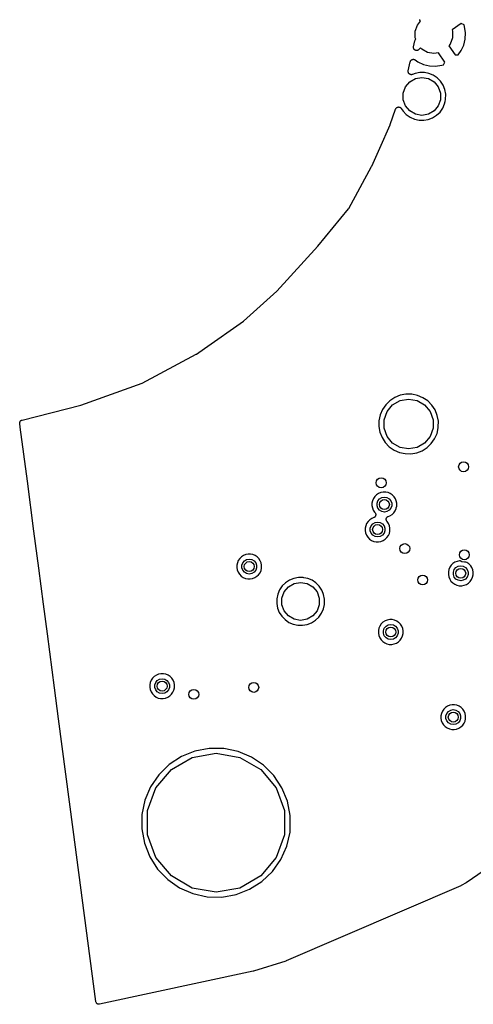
# Model space of a CAD drawing. Extents: x 83.8 to 170.2, y -169.8 to -83.8.
# Tile 7 of 18: x 130.1 to 148.4, y -169.8 to -130.1. Entities that reach past the tile are written whole.
import ezdxf

# ---------------------------------------------------------------- set-up
doc = ezdxf.new("R2010")
doc.units = 0
doc.header["$MEASUREMENT"] = 0
doc.layers.add('BLACK', color=7, linetype='CONTINUOUS')

msp = doc.modelspace()

# ---------------------------------------------------------------- linework, layer by layer
at = {"layer": 'Black'}
for p, q in [((146.106, -130.309), (146.233, -130.157)), ((146.201, -130.1), (146.195, -130.082)), ((146.206, -130.119), (146.201, -130.1)), ((146.208, -130.121), (146.206, -130.119)), ((146.209, -130.124), (146.208, -130.121)), ((146.22, -130.139), (146.209, -130.124)), ((146.231, -130.155), (146.22, -130.139)), ((146.233, -130.157), (146.231, -130.155)), ((147.875, -130.251), (147.501, -130.503)), ((147.983, -130.305), (147.875, -130.251)), ((146.015, -130.559), (146.106, -130.309)), ((146.015, -130.824), (146.015, -130.559)), ((147.501, -130.503), (147.521, -130.559)), ((147.521, -130.559), (147.521, -130.824)), ((148.003, -130.37), (147.983, -130.305)), ((148.042, -130.621), (148.003, -130.37)), ((148.032, -130.87), (148.042, -130.621)), ((145.947, -131.182), (145.998, -130.947)), ((145.998, -130.947), (146, -130.943)), ((146, -130.939), (146.008, -130.923)), ((146, -130.943), (146, -130.939)), ((146.008, -130.923), (146.015, -130.906)), ((146.036, -130.883), (146.015, -130.824)), ((146.015, -130.906), (146.018, -130.903)), ((146.018, -130.903), (146.019, -130.899)), ((146.019, -130.899), (146.032, -130.887)), ((146.032, -130.887), (146.036, -130.883)), ((147.431, -131.074), (147.376, -131.139)), ((147.521, -130.824), (147.431, -131.074)), ((147.972, -131.114), (148.032, -130.87)), ((145.944, -131.198), (145.946, -131.19)), ((145.945, -131.212), (145.944, -131.198)), ((145.945, -131.226), (145.945, -131.212)), ((145.947, -131.234), (145.945, -131.226)), ((145.946, -131.19), (145.947, -131.182)), ((145.948, -131.242), (145.947, -131.234)), ((145.954, -131.255), (145.948, -131.242)), ((145.958, -131.268), (145.954, -131.255)), ((145.963, -131.275), (145.958, -131.268)), ((145.967, -131.282), (145.963, -131.275)), ((145.977, -131.292), (145.967, -131.282)), ((145.985, -131.303), (145.977, -131.292)), ((145.992, -131.308), (145.985, -131.303)), ((145.998, -131.313), (145.992, -131.308)), ((146.011, -131.319), (145.998, -131.313)), ((146.022, -131.327), (146.011, -131.319)), ((146.03, -131.329), (146.022, -131.327)), ((146.038, -131.332), (146.03, -131.329)), ((146.052, -131.333), (146.038, -131.332)), ((146.066, -131.336), (146.052, -131.333)), ((146.074, -131.335), (146.066, -131.336)), ((146.082, -131.336), (146.074, -131.335)), ((146.095, -131.332), (146.082, -131.336)), ((146.109, -131.33), (146.095, -131.332)), ((146.116, -131.327), (146.109, -131.33)), ((146.124, -131.324), (146.116, -131.327)), ((146.136, -131.316), (146.124, -131.324)), ((146.148, -131.31), (146.136, -131.316)), ((146.154, -131.304), (146.148, -131.31)), ((146.16, -131.299), (146.154, -131.304)), ((146.233, -131.226), (146.16, -131.299)), ((146.276, -131.278), (146.233, -131.226)), ((146.506, -131.41), (146.276, -131.278)), ((146.768, -131.456), (146.506, -131.41)), ((146.955, -131.423), (146.768, -131.456)), ((147.209, -131.799), (146.955, -131.423)), ((147.376, -131.139), (147.63, -131.515)), ((147.746, -131.505), (147.867, -131.34)), ((147.867, -131.34), (147.972, -131.114)), ((145.734, -132.155), (145.814, -131.788)), ((145.814, -131.788), (145.82, -131.774)), ((145.82, -131.774), (145.824, -131.759)), ((145.824, -131.759), (145.828, -131.754)), ((145.828, -131.754), (145.831, -131.747)), ((145.831, -131.747), (145.841, -131.736)), ((145.841, -131.736), (145.85, -131.724)), ((145.85, -131.724), (145.856, -131.72)), ((145.856, -131.72), (145.861, -131.715)), ((145.861, -131.715), (145.874, -131.708)), ((145.874, -131.708), (145.887, -131.699)), ((145.887, -131.699), (145.894, -131.697)), ((145.894, -131.697), (145.9, -131.694)), ((145.9, -131.694), (145.915, -131.692)), ((145.915, -131.692), (145.93, -131.689)), ((145.93, -131.689), (145.937, -131.689)), ((145.937, -131.689), (145.943, -131.688)), ((145.943, -131.688), (145.958, -131.692)), ((145.958, -131.692), (145.974, -131.693)), ((145.974, -131.693), (145.98, -131.696)), ((145.98, -131.696), (145.986, -131.698)), ((145.986, -131.698), (145.999, -131.706)), ((145.999, -131.706), (146.013, -131.713)), ((146.013, -131.713), (146.119, -131.79)), ((146.119, -131.79), (146.346, -131.896)), ((147.155, -131.907), (147.209, -131.799)), ((147.63, -131.515), (147.746, -131.505)), ((145.732, -132.165), (145.734, -132.16)), ((145.733, -132.182), (145.732, -132.165)), ((145.732, -132.199), (145.733, -132.182)), ((145.733, -132.204), (145.732, -132.199)), ((145.734, -132.209), (145.733, -132.204)), ((145.734, -132.16), (145.734, -132.155)), ((145.74, -132.225), (145.734, -132.209)), ((145.745, -132.241), (145.74, -132.225)), ((145.748, -132.245), (145.745, -132.241)), ((145.75, -132.25), (145.748, -132.245)), ((145.762, -132.262), (145.75, -132.25)), ((145.772, -132.276), (145.762, -132.262)), ((145.776, -132.279), (145.772, -132.276)), ((145.78, -132.282), (145.776, -132.279)), ((145.795, -132.29), (145.78, -132.282)), ((146.011, -132.258), (145.905, -132.3)), ((146.196, -132.222), (146.011, -132.258)), ((146.384, -132.224), (146.196, -132.222)), ((146.346, -131.896), (146.589, -131.955)), ((146.569, -132.261), (146.384, -132.224)), ((146.743, -132.335), (146.569, -132.261)), ((146.589, -131.955), (146.839, -131.966)), ((146.839, -131.966), (147.09, -131.927)), ((147.09, -131.927), (147.155, -131.907)), ((145.621, -132.802), (145.792, -132.599)), ((145.792, -132.599), (146.022, -132.466)), ((145.81, -132.3), (145.795, -132.29)), ((145.814, -132.301), (145.81, -132.3)), ((145.819, -132.303), (145.814, -132.301)), ((145.836, -132.305), (145.819, -132.303)), ((145.853, -132.309), (145.836, -132.305)), ((145.857, -132.309), (145.853, -132.309)), ((145.862, -132.309), (145.857, -132.309)), ((145.879, -132.306), (145.862, -132.309)), ((145.896, -132.303), (145.879, -132.306)), ((145.901, -132.301), (145.896, -132.303)), ((145.905, -132.3), (145.901, -132.301)), ((146.022, -132.466), (146.283, -132.42)), ((146.283, -132.42), (146.545, -132.466)), ((146.545, -132.466), (146.775, -132.599)), ((146.9, -132.44), (146.743, -132.335)), ((146.775, -132.599), (146.946, -132.802)), ((147.033, -132.574), (146.9, -132.44)), ((147.137, -132.731), (147.033, -132.574)), ((145.53, -133.052), (145.621, -132.802)), ((145.53, -133.318), (145.53, -133.052)), ((146.946, -132.802), (147.037, -133.052)), ((147.037, -133.052), (147.037, -133.318)), ((147.209, -132.905), (147.137, -132.731)), ((147.245, -133.09), (147.209, -132.905)), ((145.621, -133.567), (145.53, -133.318)), ((147.037, -133.318), (146.946, -133.567)), ((147.201, -133.49), (147.223, -133.392)), ((147.223, -133.392), (147.242, -133.307)), ((147.223, -133.392), (147.223, -133.392)), ((147.242, -133.307), (147.245, -133.09)), ((145.006, -134.32), (145.225, -133.697)), ((145.225, -133.697), (145.23, -133.69)), ((145.23, -133.69), (145.232, -133.681)), ((145.232, -133.681), (145.24, -133.671)), ((145.24, -133.671), (145.247, -133.659)), ((145.247, -133.659), (145.254, -133.653)), ((145.254, -133.653), (145.259, -133.646)), ((145.259, -133.646), (145.27, -133.639)), ((145.27, -133.639), (145.281, -133.63)), ((145.281, -133.63), (145.289, -133.627)), ((145.289, -133.627), (145.296, -133.622)), ((145.296, -133.622), (145.309, -133.619)), ((145.309, -133.619), (145.322, -133.615)), ((145.322, -133.615), (145.331, -133.615)), ((145.331, -133.615), (145.339, -133.613)), ((145.339, -133.613), (145.352, -133.614)), ((145.352, -133.614), (145.366, -133.614)), ((145.366, -133.614), (145.374, -133.617)), ((145.374, -133.617), (145.383, -133.618)), ((145.383, -133.618), (145.395, -133.624)), ((145.395, -133.624), (145.408, -133.629)), ((145.408, -133.629), (145.414, -133.634)), ((145.414, -133.634), (145.422, -133.638)), ((145.422, -133.638), (145.431, -133.648)), ((145.431, -133.648), (145.442, -133.657)), ((145.442, -133.657), (145.446, -133.664)), ((145.446, -133.664), (145.452, -133.671)), ((145.452, -133.671), (145.526, -133.785)), ((145.526, -133.785), (145.657, -133.921)), ((145.792, -133.771), (145.621, -133.567)), ((146.022, -133.904), (145.792, -133.771)), ((146.775, -133.771), (146.545, -133.904)), ((146.946, -133.567), (146.775, -133.771)), ((146.879, -133.947), (147.015, -133.817)), ((147.015, -133.817), (147.124, -133.662)), ((147.124, -133.662), (147.201, -133.49)), ((145.657, -133.921), (145.812, -134.029)), ((145.812, -134.029), (145.985, -134.104)), ((145.985, -134.104), (146.169, -134.145)), ((146.283, -133.95), (146.022, -133.904)), ((146.169, -134.145), (146.358, -134.149)), ((146.545, -133.904), (146.283, -133.95)), ((146.358, -134.149), (146.543, -134.116)), ((146.543, -134.116), (146.719, -134.048)), ((146.719, -134.048), (146.879, -133.947)), ((144.586, -135.269), (145.002, -134.329)), ((145.002, -134.329), (145.004, -134.325)), ((145.002, -134.329), (145.002, -134.329)), ((145.002, -134.329), (145.002, -134.329)), ((145.004, -134.325), (145.006, -134.32)), ((144.259, -136.007), (144.586, -135.269)), ((143.336, -137.711), (144.257, -136.012)), ((144.257, -136.012), (144.259, -136.007)), ((142.085, -139.229), (143.329, -137.721)), ((143.329, -137.721), (143.336, -137.711)), ((140.435, -141.041), (142.083, -139.231)), ((142.083, -139.231), (142.085, -139.229)), ((139.089, -142.255), (140.43, -141.046)), ((140.43, -141.046), (140.435, -141.041)), ((137.518, -143.353), (139.083, -142.26)), ((139.083, -142.26), (139.089, -142.255)), ((137.19, -143.581), (137.518, -143.353)), ((135.006, -144.75), (137.183, -143.585)), ((137.183, -143.585), (137.19, -143.581)), ((132.531, -145.64), (134.998, -144.754)), ((134.998, -144.754), (135.006, -144.75)), ((145.192, -145.334), (144.995, -145.463)), ((145.41, -145.246), (145.192, -145.334)), ((145.641, -145.202), (145.41, -145.246)), ((145.876, -145.204), (145.641, -145.202)), ((146.107, -145.251), (145.876, -145.204)), ((146.324, -145.342), (146.107, -145.251)), ((146.519, -145.474), (146.324, -145.342)), ((130.159, -146.243), (132.525, -145.642)), ((132.525, -145.642), (132.531, -145.64)), ((144.826, -145.628), (144.694, -145.822)), ((144.995, -145.463), (144.826, -145.628)), ((144.881, -145.901), (145.105, -145.634)), ((145.105, -145.634), (145.407, -145.46)), ((145.407, -145.46), (145.75, -145.399)), ((145.75, -145.399), (146.093, -145.46)), ((146.093, -145.46), (146.395, -145.634)), ((146.395, -145.634), (146.62, -145.901)), ((146.685, -145.641), (146.519, -145.474)), ((146.815, -145.837), (146.685, -145.641)), ((144.601, -146.038), (144.552, -146.269)), ((144.694, -145.822), (144.601, -146.038)), ((144.762, -146.229), (144.881, -145.901)), ((146.62, -145.901), (146.739, -146.229)), ((146.905, -146.054), (146.815, -145.837)), ((146.95, -146.284), (146.905, -146.054)), ((130.063, -146.376), (130.065, -146.357)), ((130.064, -146.379), (130.063, -146.376)), ((130.064, -146.383), (130.064, -146.379)), ((130.083, -146.531), (130.064, -146.383)), ((130.065, -146.357), (130.066, -146.339)), ((130.066, -146.339), (130.067, -146.335)), ((130.067, -146.335), (130.068, -146.332)), ((130.068, -146.332), (130.076, -146.315)), ((130.076, -146.315), (130.083, -146.298)), ((130.083, -146.298), (130.085, -146.295)), ((130.371, -148.714), (130.083, -146.531)), ((130.083, -146.531), (130.083, -146.531)), ((130.085, -146.295), (130.087, -146.292)), ((130.087, -146.292), (130.1, -146.279)), ((130.1, -146.279), (130.112, -146.265)), ((130.112, -146.265), (130.116, -146.264)), ((130.116, -146.264), (130.118, -146.261)), ((130.118, -146.261), (130.135, -146.254)), ((130.135, -146.254), (130.152, -146.245)), ((130.152, -146.245), (130.155, -146.245)), ((130.155, -146.245), (130.159, -146.243)), ((144.552, -146.269), (144.549, -146.504)), ((144.549, -146.504), (144.591, -146.735)), ((144.762, -146.577), (144.762, -146.229)), ((144.881, -146.905), (144.762, -146.577)), ((146.739, -146.577), (146.62, -146.905)), ((146.739, -146.229), (146.739, -146.577)), ((146.894, -146.784), (146.946, -146.555)), ((146.946, -146.555), (146.947, -146.513)), ((146.947, -146.513), (146.95, -146.284)), ((146.947, -146.513), (146.947, -146.513)), ((144.591, -146.735), (144.678, -146.954)), ((144.678, -146.954), (144.805, -147.152)), ((145.105, -147.172), (144.881, -146.905)), ((146.62, -146.905), (146.395, -147.172)), ((146.799, -146.999), (146.894, -146.784)), ((144.805, -147.152), (144.969, -147.321)), ((144.969, -147.321), (145.162, -147.456)), ((145.407, -147.346), (145.105, -147.172)), ((145.75, -147.407), (145.407, -147.346)), ((146.093, -147.346), (145.75, -147.407)), ((146.395, -147.172), (146.093, -147.346)), ((146.294, -147.479), (146.493, -147.353)), ((146.493, -147.353), (146.663, -147.191)), ((146.663, -147.191), (146.799, -146.999)), ((145.162, -147.456), (145.378, -147.55)), ((145.378, -147.55), (145.607, -147.6)), ((145.607, -147.6), (145.843, -147.605)), ((145.843, -147.605), (146.074, -147.564)), ((146.074, -147.564), (146.294, -147.479)), ((130.636, -150.729), (130.371, -148.714)), ((144.387, -149.33), (144.331, -149.411)), ((144.457, -149.262), (144.387, -149.33)), ((144.539, -149.208), (144.457, -149.262)), ((144.63, -149.171), (144.539, -149.208)), ((144.726, -149.153), (144.63, -149.171)), ((144.669, -149.37), (144.772, -149.352)), ((144.824, -149.153), (144.726, -149.153)), ((144.772, -149.352), (144.875, -149.37)), ((144.92, -149.173), (144.824, -149.153)), ((145.011, -149.211), (144.92, -149.173)), ((145.092, -149.266), (145.011, -149.211)), ((145.161, -149.336), (145.092, -149.266)), ((145.215, -149.417), (145.161, -149.336)), ((144.272, -149.597), (144.271, -149.695)), ((144.271, -149.695), (144.289, -149.792)), ((144.293, -149.501), (144.272, -149.597)), ((144.331, -149.411), (144.293, -149.501)), ((144.475, -149.601), (144.511, -149.502)), ((144.475, -149.705), (144.475, -149.601)), ((144.511, -149.804), (144.475, -149.705)), ((144.511, -149.502), (144.578, -149.422)), ((144.578, -149.422), (144.669, -149.37)), ((144.875, -149.37), (144.965, -149.422)), ((144.965, -149.422), (145.032, -149.502)), ((145.032, -149.502), (145.068, -149.601)), ((145.068, -149.705), (145.032, -149.804)), ((145.068, -149.601), (145.068, -149.705)), ((145.253, -149.508), (145.215, -149.417)), ((145.271, -149.603), (145.253, -149.508)), ((145.253, -149.791), (145.27, -149.717)), ((145.27, -149.717), (145.271, -149.603)), ((144.289, -149.792), (144.325, -149.883)), ((144.325, -149.883), (144.378, -149.965)), ((144.382, -150.159), (144.375, -150.163)), ((144.378, -149.965), (144.388, -149.976)), ((144.39, -150.148), (144.382, -150.159)), ((144.388, -149.976), (144.396, -149.987)), ((144.4, -150.139), (144.39, -150.148)), ((144.396, -149.987), (144.405, -149.997)), ((144.404, -150.131), (144.4, -150.139)), ((144.409, -150.124), (144.404, -150.131)), ((144.405, -149.997), (144.408, -150.005)), ((144.408, -150.005), (144.413, -150.013)), ((144.413, -150.111), (144.409, -150.124)), ((144.413, -150.013), (144.416, -150.026)), ((144.419, -150.099), (144.413, -150.111)), ((144.416, -150.026), (144.421, -150.038)), ((144.42, -150.091), (144.419, -150.099)), ((144.423, -150.082), (144.42, -150.091)), ((144.421, -150.038), (144.422, -150.047)), ((144.422, -150.047), (144.424, -150.055)), ((144.424, -150.055), (144.422, -150.069)), ((144.422, -150.069), (144.423, -150.082)), ((144.578, -149.884), (144.511, -149.804)), ((144.669, -149.936), (144.578, -149.884)), ((144.772, -149.954), (144.669, -149.936)), ((144.875, -149.936), (144.772, -149.954)), ((144.965, -149.884), (144.875, -149.936)), ((144.878, -150.164), (144.888, -150.153)), ((144.888, -150.153), (144.894, -150.149)), ((144.894, -150.149), (144.899, -150.144)), ((144.899, -150.144), (144.913, -150.138)), ((144.913, -150.138), (144.925, -150.13)), ((144.925, -150.13), (144.998, -150.102)), ((145.032, -149.804), (144.965, -149.884)), ((144.998, -150.102), (145.081, -150.049)), ((145.081, -150.049), (145.152, -149.981)), ((145.152, -149.981), (145.208, -149.901)), ((145.208, -149.901), (145.248, -149.812)), ((145.248, -149.812), (145.253, -149.791)), ((145.253, -149.791), (145.253, -149.791)), ((145.253, -149.791), (145.253, -149.791)), ((144.018, -150.508), (143.997, -150.604)), ((144.056, -150.418), (144.018, -150.508)), ((144.112, -150.337), (144.056, -150.418)), ((144.182, -150.268), (144.112, -150.337)), ((144.264, -150.215), (144.182, -150.268)), ((144.2, -150.608), (144.236, -150.509)), ((144.236, -150.509), (144.303, -150.429)), ((144.345, -150.182), (144.264, -150.215)), ((144.303, -150.429), (144.394, -150.377)), ((144.356, -150.175), (144.345, -150.182)), ((144.368, -150.17), (144.356, -150.175)), ((144.375, -150.163), (144.368, -150.17)), ((144.394, -150.377), (144.497, -150.359)), ((144.497, -150.359), (144.6, -150.377)), ((144.6, -150.377), (144.69, -150.429)), ((144.69, -150.429), (144.757, -150.509)), ((144.757, -150.509), (144.793, -150.608)), ((144.845, -150.259), (144.846, -150.244)), ((144.847, -150.266), (144.845, -150.259)), ((144.846, -150.229), (144.848, -150.222)), ((144.846, -150.244), (144.846, -150.229)), ((144.847, -150.273), (144.847, -150.266)), ((144.852, -150.287), (144.847, -150.273)), ((144.848, -150.222), (144.849, -150.215)), ((144.849, -150.215), (144.855, -150.201)), ((144.856, -150.301), (144.852, -150.287)), ((144.855, -150.201), (144.86, -150.187)), ((144.86, -150.307), (144.856, -150.301)), ((144.86, -150.187), (144.865, -150.181)), ((144.863, -150.314), (144.86, -150.307)), ((144.873, -150.325), (144.863, -150.314)), ((144.865, -150.181), (144.868, -150.175)), ((144.868, -150.175), (144.878, -150.164)), ((144.881, -150.338), (144.873, -150.325)), ((144.886, -150.342), (144.881, -150.338)), ((144.94, -150.424), (144.886, -150.342)), ((144.978, -150.515), (144.94, -150.424)), ((144.997, -150.61), (144.978, -150.515)), ((130.832, -152.223), (130.636, -150.729)), ((130.636, -150.729), (130.636, -150.729)), ((143.997, -150.604), (143.996, -150.702)), ((143.996, -150.702), (144.014, -150.798)), ((144.014, -150.798), (144.05, -150.89)), ((144.05, -150.89), (144.103, -150.972)), ((144.2, -150.712), (144.2, -150.608)), ((144.236, -150.811), (144.2, -150.712)), ((144.303, -150.891), (144.236, -150.811)), ((144.394, -150.943), (144.303, -150.891)), ((144.497, -150.961), (144.394, -150.943)), ((144.6, -150.943), (144.497, -150.961)), ((144.69, -150.891), (144.6, -150.943)), ((144.757, -150.811), (144.69, -150.891)), ((144.793, -150.712), (144.757, -150.811)), ((144.793, -150.608), (144.793, -150.712)), ((144.877, -150.988), (144.934, -150.908)), ((144.934, -150.908), (144.973, -150.819)), ((144.973, -150.819), (144.995, -150.724)), ((144.995, -150.724), (144.997, -150.61)), ((144.103, -150.972), (144.171, -151.043)), ((144.171, -151.043), (144.252, -151.099)), ((144.252, -151.099), (144.341, -151.138)), ((144.341, -151.138), (144.437, -151.159)), ((144.437, -151.159), (144.535, -151.161)), ((144.535, -151.161), (144.632, -151.144)), ((144.632, -151.144), (144.723, -151.108)), ((144.723, -151.108), (144.806, -151.056)), ((144.806, -151.056), (144.877, -150.988)), ((139.087, -151.708), (139.005, -151.762)), ((139.178, -151.672), (139.087, -151.708)), ((139.275, -151.653), (139.178, -151.672)), ((139.373, -151.654), (139.275, -151.653)), ((139.469, -151.674), (139.373, -151.654)), ((139.559, -151.712), (139.469, -151.674)), ((139.64, -151.766), (139.559, -151.712)), ((138.821, -152.098), (138.82, -152.196)), ((138.841, -152.002), (138.821, -152.098)), ((138.88, -151.911), (138.841, -152.002)), ((138.935, -151.831), (138.88, -151.911)), ((139.005, -151.762), (138.935, -151.831)), ((139.024, -152.101), (139.059, -152.003)), ((139.024, -152.206), (139.024, -152.101)), ((139.059, -152.003), (139.127, -151.923)), ((139.127, -151.923), (139.217, -151.871)), ((139.217, -151.871), (139.32, -151.852)), ((139.32, -151.852), (139.423, -151.871)), ((139.423, -151.871), (139.514, -151.923)), ((139.514, -151.923), (139.581, -152.003)), ((139.581, -152.003), (139.617, -152.101)), ((139.617, -152.101), (139.617, -152.206)), ((139.71, -151.836), (139.64, -151.766)), ((139.764, -151.918), (139.71, -151.836)), ((139.801, -152.008), (139.764, -151.918)), ((139.82, -152.104), (139.801, -152.008)), ((139.818, -152.217), (139.82, -152.104)), ((147.467, -152.104), (147.412, -152.185)), ((147.537, -152.036), (147.467, -152.104)), ((147.619, -151.982), (147.537, -152.036)), ((147.71, -151.945), (147.619, -151.982)), ((147.659, -152.197), (147.749, -152.144)), ((147.807, -151.927), (147.71, -151.945)), ((147.749, -152.144), (147.852, -152.126)), ((147.83, -151.927), (147.807, -151.927)), ((147.894, -151.964), (147.83, -151.927)), ((147.852, -152.126), (147.955, -152.144)), ((147.997, -151.982), (147.894, -151.964)), ((147.955, -152.144), (148.046, -152.197)), ((148.058, -151.971), (147.997, -151.982)), ((148.091, -151.985), (148.058, -151.971)), ((148.172, -152.04), (148.091, -151.985)), ((148.242, -152.11), (148.172, -152.04)), ((148.255, -152.129), (148.242, -152.11)), ((148.296, -152.191), (148.255, -152.129)), ((148.255, -152.129), (148.255, -152.129)), ((131.023, -153.669), (130.832, -152.223)), ((138.82, -152.196), (138.837, -152.292)), ((138.837, -152.292), (138.873, -152.383)), ((138.873, -152.383), (138.926, -152.466)), ((138.926, -152.466), (138.995, -152.536)), ((138.995, -152.536), (139.075, -152.592)), ((139.059, -152.304), (139.024, -152.206)), ((139.127, -152.384), (139.059, -152.304)), ((139.217, -152.437), (139.127, -152.384)), ((139.32, -152.455), (139.217, -152.437)), ((139.423, -152.437), (139.32, -152.455)), ((139.514, -152.384), (139.423, -152.437)), ((139.581, -152.304), (139.514, -152.384)), ((139.617, -152.206), (139.581, -152.304)), ((139.629, -152.549), (139.701, -152.482)), ((139.701, -152.482), (139.757, -152.402)), ((139.757, -152.402), (139.797, -152.312)), ((139.797, -152.312), (139.818, -152.217)), ((147.353, -152.371), (147.352, -152.469)), ((147.352, -152.469), (147.369, -152.566)), ((147.373, -152.275), (147.353, -152.371)), ((147.412, -152.185), (147.373, -152.275)), ((147.556, -152.375), (147.591, -152.277)), ((147.556, -152.48), (147.556, -152.375)), ((147.591, -152.578), (147.556, -152.48)), ((147.591, -152.277), (147.659, -152.197)), ((148.046, -152.197), (148.113, -152.277)), ((148.113, -152.277), (148.149, -152.375)), ((148.149, -152.48), (148.113, -152.578)), ((148.149, -152.375), (148.149, -152.48)), ((148.333, -152.282), (148.296, -152.191)), ((148.329, -152.586), (148.35, -152.491)), ((148.352, -152.377), (148.333, -152.282)), ((148.35, -152.491), (148.352, -152.377)), ((139.075, -152.592), (139.165, -152.631)), ((139.165, -152.631), (139.261, -152.652)), ((139.261, -152.652), (139.359, -152.654)), ((139.359, -152.654), (139.455, -152.637)), ((139.455, -152.637), (139.547, -152.602)), ((139.547, -152.602), (139.629, -152.549)), ((140.652, -152.939), (140.546, -153.095)), ((140.787, -152.807), (140.652, -152.939)), ((140.945, -152.704), (140.787, -152.807)), ((140.901, -152.975), (141.131, -152.842)), ((141.12, -152.633), (140.945, -152.704)), ((141.305, -152.598), (141.12, -152.633)), ((141.131, -152.842), (141.393, -152.796)), ((141.494, -152.599), (141.305, -152.598)), ((141.393, -152.796), (141.654, -152.842)), ((141.518, -152.604), (141.494, -152.599)), ((141.679, -152.637), (141.518, -152.604)), ((141.654, -152.842), (141.884, -152.975)), ((141.853, -152.71), (141.679, -152.637)), ((142.009, -152.816), (141.853, -152.71)), ((142.142, -152.95), (142.009, -152.816)), ((147.369, -152.566), (147.405, -152.657)), ((147.405, -152.657), (147.458, -152.739)), ((147.458, -152.739), (147.527, -152.81)), ((147.527, -152.81), (147.607, -152.866)), ((147.659, -152.658), (147.591, -152.578)), ((147.607, -152.866), (147.697, -152.905)), ((147.749, -152.71), (147.659, -152.658)), ((147.697, -152.905), (147.793, -152.926)), ((147.852, -152.728), (147.749, -152.71)), ((147.793, -152.926), (147.891, -152.928)), ((147.955, -152.71), (147.852, -152.728)), ((147.891, -152.928), (147.987, -152.911)), ((148.046, -152.658), (147.955, -152.71)), ((147.987, -152.911), (148.079, -152.876)), ((148.113, -152.578), (148.046, -152.658)), ((148.079, -152.876), (148.162, -152.823)), ((148.162, -152.823), (148.233, -152.756)), ((148.233, -152.756), (148.289, -152.675)), ((148.289, -152.675), (148.329, -152.586)), ((140.471, -153.268), (140.432, -153.453)), ((140.546, -153.095), (140.471, -153.268)), ((140.64, -153.428), (140.73, -153.178)), ((140.73, -153.178), (140.901, -152.975)), ((141.884, -152.975), (142.055, -153.178)), ((142.055, -153.178), (142.146, -153.428)), ((142.246, -153.107), (142.142, -152.95)), ((142.257, -153.133), (142.246, -153.107)), ((142.318, -153.281), (142.257, -153.133)), ((142.257, -153.133), (142.257, -153.133)), ((142.355, -153.465), (142.318, -153.281)), ((131.18, -154.864), (131.023, -153.669)), ((131.023, -153.669), (131.023, -153.669)), ((140.432, -153.453), (140.43, -153.642)), ((140.43, -153.642), (140.464, -153.827)), ((140.64, -153.694), (140.64, -153.428)), ((140.73, -153.943), (140.64, -153.694)), ((142.146, -153.694), (142.055, -153.943)), ((142.146, -153.428), (142.146, -153.694)), ((142.31, -153.866), (142.352, -153.683)), ((142.352, -153.683), (142.355, -153.465)), ((140.464, -153.827), (140.533, -154.003)), ((140.533, -154.003), (140.635, -154.161)), ((140.901, -154.147), (140.73, -153.943)), ((142.055, -153.943), (141.884, -154.147)), ((142.125, -154.192), (142.233, -154.038)), ((142.233, -154.038), (142.31, -153.866)), ((140.635, -154.161), (140.766, -154.297)), ((140.766, -154.297), (140.921, -154.405)), ((141.131, -154.279), (140.901, -154.147)), ((140.921, -154.405), (141.094, -154.48)), ((141.094, -154.48), (141.278, -154.521)), ((141.393, -154.326), (141.131, -154.279)), ((141.278, -154.521), (141.467, -154.524)), ((141.654, -154.279), (141.393, -154.326)), ((141.467, -154.524), (141.653, -154.492)), ((141.653, -154.492), (141.829, -154.424)), ((141.884, -154.147), (141.654, -154.279)), ((141.829, -154.424), (141.988, -154.322)), ((141.988, -154.322), (142.125, -154.192)), ((144.645, -154.472), (144.59, -154.553)), ((144.715, -154.404), (144.645, -154.472)), ((144.797, -154.35), (144.715, -154.404)), ((144.888, -154.313), (144.797, -154.35)), ((144.837, -154.564), (144.927, -154.512)), ((144.985, -154.295), (144.888, -154.313)), ((144.927, -154.512), (145.03, -154.494)), ((145.083, -154.295), (144.985, -154.295)), ((145.03, -154.494), (145.133, -154.512)), ((145.179, -154.315), (145.083, -154.295)), ((145.133, -154.512), (145.224, -154.564)), ((145.269, -154.353), (145.179, -154.315)), ((145.347, -154.406), (145.269, -154.353)), ((145.35, -154.408), (145.347, -154.406)), ((145.347, -154.406), (145.347, -154.406)), ((145.419, -154.478), (145.35, -154.408)), ((145.474, -154.559), (145.419, -154.478)), ((131.468, -157.05), (131.18, -154.864)), ((144.531, -154.739), (144.529, -154.837)), ((144.529, -154.837), (144.547, -154.934)), ((144.551, -154.643), (144.531, -154.739)), ((144.59, -154.553), (144.551, -154.643)), ((144.734, -154.743), (144.769, -154.645)), ((144.734, -154.847), (144.734, -154.743)), ((144.769, -154.946), (144.734, -154.847)), ((144.769, -154.645), (144.837, -154.564)), ((145.224, -154.564), (145.291, -154.645)), ((145.291, -154.645), (145.327, -154.743)), ((145.327, -154.847), (145.291, -154.946)), ((145.327, -154.743), (145.327, -154.847)), ((145.511, -154.65), (145.474, -154.559)), ((145.507, -154.954), (145.528, -154.859)), ((145.53, -154.745), (145.511, -154.65)), ((145.528, -154.859), (145.53, -154.745)), ((144.547, -154.934), (144.583, -155.025)), ((144.583, -155.025), (144.636, -155.107)), ((144.636, -155.107), (144.704, -155.178)), ((144.704, -155.178), (144.785, -155.234)), ((144.837, -155.026), (144.769, -154.946)), ((144.785, -155.234), (144.875, -155.273)), ((144.927, -155.078), (144.837, -155.026)), ((144.875, -155.273), (144.971, -155.294)), ((145.03, -155.096), (144.927, -155.078)), ((144.971, -155.294), (145.069, -155.296)), ((145.133, -155.078), (145.03, -155.096)), ((145.069, -155.296), (145.165, -155.279)), ((145.224, -155.026), (145.133, -155.078)), ((145.165, -155.279), (145.257, -155.244)), ((145.291, -154.946), (145.224, -155.026)), ((145.257, -155.244), (145.339, -155.191)), ((145.339, -155.191), (145.41, -155.123)), ((145.41, -155.123), (145.467, -155.043)), ((145.467, -155.043), (145.507, -154.954)), ((135.666, -156.498), (135.575, -156.535)), ((135.762, -156.48), (135.666, -156.498)), ((135.86, -156.481), (135.762, -156.48)), ((135.956, -156.5), (135.86, -156.481)), ((136.047, -156.538), (135.956, -156.5)), ((135.329, -156.829), (135.308, -156.924)), ((135.367, -156.738), (135.329, -156.829)), ((135.423, -156.657), (135.367, -156.738)), ((135.493, -156.589), (135.423, -156.657)), ((135.575, -156.535), (135.493, -156.589)), ((135.511, -156.928), (135.547, -156.83)), ((135.547, -156.83), (135.614, -156.75)), ((135.614, -156.75), (135.705, -156.697)), ((135.705, -156.697), (135.808, -156.679)), ((135.808, -156.679), (135.911, -156.697)), ((135.911, -156.697), (136.001, -156.75)), ((136.001, -156.75), (136.068, -156.83)), ((136.128, -156.593), (136.047, -156.538)), ((136.068, -156.83), (136.104, -156.928)), ((136.197, -156.663), (136.128, -156.593)), ((136.251, -156.745), (136.197, -156.663)), ((136.289, -156.835), (136.251, -156.745)), ((136.308, -156.931), (136.289, -156.835)), ((131.632, -158.299), (131.468, -157.05)), ((135.308, -156.924), (135.307, -157.022)), ((135.307, -157.022), (135.325, -157.119)), ((135.325, -157.119), (135.361, -157.21)), ((135.361, -157.21), (135.414, -157.293)), ((135.414, -157.293), (135.482, -157.363)), ((135.511, -157.033), (135.511, -156.928)), ((135.547, -157.131), (135.511, -157.033)), ((135.614, -157.211), (135.547, -157.131)), ((135.705, -157.263), (135.614, -157.211)), ((135.808, -157.282), (135.705, -157.263)), ((135.911, -157.263), (135.808, -157.282)), ((136.001, -157.211), (135.911, -157.263)), ((136.068, -157.131), (136.001, -157.211)), ((136.104, -157.033), (136.068, -157.131)), ((136.104, -156.928), (136.104, -157.033)), ((136.117, -157.376), (136.188, -157.309)), ((136.188, -157.309), (136.245, -157.229)), ((136.245, -157.229), (136.284, -157.139)), ((136.284, -157.139), (136.306, -157.044)), ((136.306, -157.044), (136.308, -156.931)), ((135.482, -157.363), (135.563, -157.419)), ((135.563, -157.419), (135.652, -157.458)), ((135.652, -157.458), (135.748, -157.479)), ((135.748, -157.479), (135.846, -157.481)), ((135.846, -157.481), (135.943, -157.464)), ((135.943, -157.464), (136.034, -157.429)), ((136.034, -157.429), (136.117, -157.376)), ((147.071, -158.077), (147.05, -158.173)), ((147.109, -157.987), (147.071, -158.077)), ((147.165, -157.906), (147.109, -157.987)), ((147.235, -157.838), (147.165, -157.906)), ((147.317, -157.784), (147.235, -157.838)), ((147.253, -158.177), (147.289, -158.079)), ((147.289, -158.079), (147.356, -157.999)), ((147.408, -157.747), (147.317, -157.784)), ((147.356, -157.999), (147.447, -157.946)), ((147.504, -157.729), (147.408, -157.747)), ((147.447, -157.946), (147.55, -157.928)), ((147.602, -157.73), (147.504, -157.729)), ((147.55, -157.928), (147.653, -157.946)), ((147.698, -157.749), (147.602, -157.73)), ((147.653, -157.946), (147.743, -157.999)), ((147.789, -157.787), (147.698, -157.749)), ((147.743, -157.999), (147.811, -158.079)), ((147.87, -157.842), (147.789, -157.787)), ((147.811, -158.079), (147.846, -158.177)), ((147.893, -157.866), (147.87, -157.842)), ((147.939, -157.912), (147.893, -157.866)), ((147.993, -157.993), (147.939, -157.912)), ((148.031, -158.084), (147.993, -157.993)), ((148.05, -158.179), (148.031, -158.084)), ((132.22, -162.768), (131.632, -158.299)), ((131.632, -158.299), (131.632, -158.299)), ((147.05, -158.173), (147.049, -158.271)), ((147.049, -158.271), (147.067, -158.368)), ((147.067, -158.368), (147.103, -158.459)), ((147.103, -158.459), (147.156, -158.541)), ((147.253, -158.282), (147.253, -158.177)), ((147.289, -158.38), (147.253, -158.282)), ((147.356, -158.46), (147.289, -158.38)), ((147.447, -158.512), (147.356, -158.46)), ((147.743, -158.46), (147.653, -158.512)), ((147.811, -158.38), (147.743, -158.46)), ((147.846, -158.282), (147.811, -158.38)), ((147.846, -158.177), (147.846, -158.282)), ((147.93, -158.558), (147.987, -158.477)), ((147.987, -158.477), (148.027, -158.388)), ((148.027, -158.388), (148.048, -158.293)), ((148.048, -158.293), (148.05, -158.179)), ((147.156, -158.541), (147.224, -158.612)), ((147.224, -158.612), (147.305, -158.668)), ((147.305, -158.668), (147.395, -158.707)), ((147.395, -158.707), (147.49, -158.728)), ((147.55, -158.53), (147.447, -158.512)), ((147.49, -158.728), (147.588, -158.73)), ((147.653, -158.512), (147.55, -158.53)), ((147.588, -158.73), (147.685, -158.713)), ((147.685, -158.713), (147.776, -158.678)), ((147.776, -158.678), (147.859, -158.625)), ((147.859, -158.625), (147.93, -158.558)), ((137.132, -159.603), (136.588, -159.823)), ((137.022, -159.853), (137.982, -159.684)), ((137.709, -159.493), (137.132, -159.603)), ((138.296, -159.497), (137.709, -159.493)), ((137.982, -159.684), (138.941, -159.853)), ((138.871, -159.615), (138.296, -159.497)), ((139.412, -159.842), (138.871, -159.615)), ((136.588, -159.823), (136.096, -160.144)), ((136.179, -160.34), (137.022, -159.853)), ((138.941, -159.853), (139.784, -160.34)), ((139.899, -160.171), (139.412, -159.842)), ((135.553, -161.086), (136.179, -160.34)), ((136.096, -160.144), (135.677, -160.555)), ((139.784, -160.34), (140.411, -161.086)), ((140.313, -160.587), (139.899, -160.171)), ((135.677, -160.555), (135.345, -161.039)), ((140.638, -161.076), (140.313, -160.587)), ((154.495, -160.498), (148.075, -164.91)), ((135.345, -161.039), (135.114, -161.579)), ((135.22, -162.002), (135.553, -161.086)), ((140.411, -161.086), (140.744, -162.002)), ((140.862, -161.619), (140.638, -161.076)), ((135.114, -161.579), (134.992, -162.153)), ((140.976, -162.194), (140.862, -161.619)), ((135.22, -162.976), (135.22, -162.002)), ((140.744, -162.002), (140.744, -162.976)), ((134.992, -162.153), (134.984, -162.741)), ((140.966, -162.867), (140.976, -162.194)), ((133.133, -169.705), (132.22, -162.768)), ((132.22, -162.768), (132.22, -162.768)), ((134.984, -162.741), (135.09, -163.318)), ((140.836, -163.438), (140.966, -162.867)), ((135.553, -163.891), (135.22, -162.976)), ((140.744, -162.976), (140.411, -163.891)), ((135.09, -163.318), (135.306, -163.864)), ((140.597, -163.975), (140.836, -163.438)), ((135.306, -163.864), (135.624, -164.358)), ((136.179, -164.637), (135.553, -163.891)), ((140.411, -163.891), (139.784, -164.637)), ((140.259, -164.455), (140.597, -163.975)), ((135.624, -164.358), (136.032, -164.78)), ((139.834, -164.86), (140.259, -164.455)), ((136.032, -164.78), (136.514, -165.115)), ((137.022, -165.124), (136.179, -164.637)), ((139.784, -164.637), (138.941, -165.124)), ((136.514, -165.115), (137.052, -165.35)), ((137.982, -165.293), (137.022, -165.124)), ((138.941, -165.124), (137.982, -165.293)), ((138.791, -165.386), (139.338, -165.174)), ((139.338, -165.174), (139.834, -164.86)), ((147.852, -165.033), (140.812, -168.065)), ((147.858, -165.03), (147.852, -165.033)), ((147.864, -165.028), (147.858, -165.03)), ((148.064, -164.917), (147.864, -165.028)), ((148.069, -164.913), (148.064, -164.917)), ((148.075, -164.91), (148.069, -164.913)), ((137.052, -165.35), (137.625, -165.476)), ((137.625, -165.476), (138.212, -165.488)), ((138.212, -165.488), (138.791, -165.386)), ((140.8, -168.07), (139.497, -168.481)), ((140.805, -168.067), (140.8, -168.07)), ((140.812, -168.065), (140.805, -168.067)), ((139.485, -168.484), (133.285, -169.813)), ((139.491, -168.482), (139.485, -168.484)), ((139.497, -168.481), (139.491, -168.482)), ((133.138, -169.721), (133.133, -169.705)), ((133.141, -169.737), (133.138, -169.721)), ((133.144, -169.742), (133.141, -169.737)), ((133.146, -169.748), (133.144, -169.742)), ((133.156, -169.76), (133.146, -169.748)), ((133.165, -169.774), (133.156, -169.76)), ((133.169, -169.778), (133.165, -169.774)), ((133.173, -169.783), (133.169, -169.778)), ((133.187, -169.791), (133.173, -169.783)), ((133.199, -169.801), (133.187, -169.791)), ((133.205, -169.803), (133.199, -169.801)), ((133.21, -169.806), (133.205, -169.803)), ((133.226, -169.81), (133.21, -169.806)), ((133.241, -169.815), (133.226, -169.81)), ((133.247, -169.814), (133.241, -169.815)), ((133.253, -169.816), (133.247, -169.814)), ((133.269, -169.814), (133.253, -169.816)), ((133.285, -169.813), (133.269, -169.814))]:
    msp.add_line(p, q, dxfattribs=at)
for centre in [(147.966, -148.129), (144.642, -148.775), (144.772, -149.653), (144.497, -150.66), (145.594, -151.429), (147.997, -151.681), (139.32, -152.154), (146.315, -152.697), (147.852, -152.427), (145.03, -154.795), (135.808, -156.98), (139.503, -157.03), (137.085, -157.31), (147.55, -158.229)]:
    msp.add_circle(centre, 0.2, dxfattribs=at)

doc.saveas('drawing.dxf')
